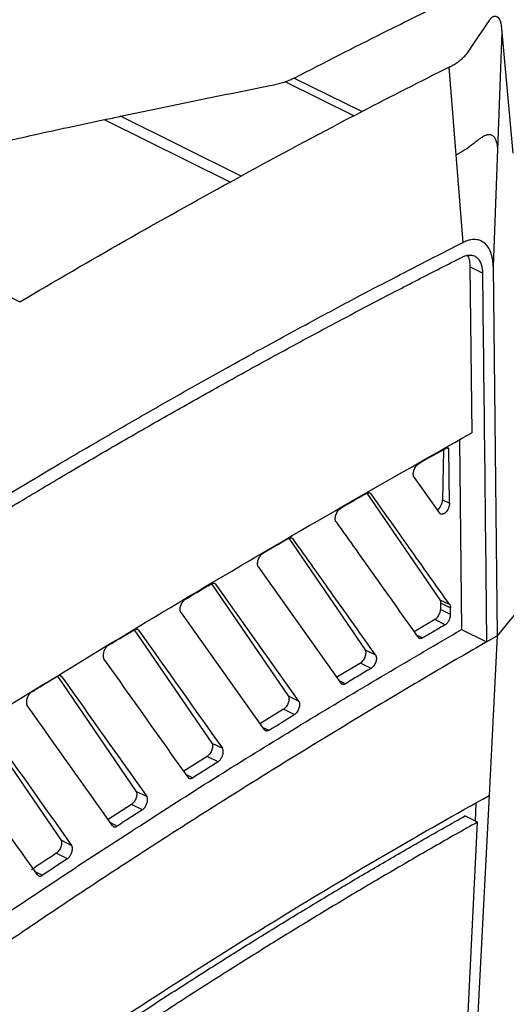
# Model space of a CAD drawing. Header units: millimetres. Extents: x -508 to 796, y -404 to 760.
# Tile 47 of 116: x 697 to 727, y -240 to -181. Entities that reach past the tile are written whole.
import ezdxf

# ---------------------------------------------------------------- set-up
doc = ezdxf.new("R2010")
doc.units = ezdxf.units.MM

msp = doc.modelspace()

# ---------------------------------------------------------------- linework, layer by layer
at = {"color": 7, "linetype": 'Continuous', "lineweight": 25}
for p, q in [((605.488, -152.268), (697.227, -197.727)), ((726.493, -181.34), (726.231, -188.459)), ((726.493, -181.34), (727.153, -188.686)), ((724.425, -182.577), (724.474, -182.507)), ((723.72, -188.785), (723.3, -183.462)), ((713.896, -184.133), (718.004, -186.169)), ((717.498, -186.432), (713.332, -184.368)), ((710.669, -190.079), (703.353, -186.453)), ((717.498, -186.432), (718.004, -186.169)), ((710.001, -190.444), (702.371, -186.663)), ((724.141, -194.111), (723.72, -188.785)), ((726.231, -188.459), (725.969, -195.578)), ((710.001, -190.444), (710.669, -190.079)), ((724.558, -195.6), (724.672, -205.673)), ((725.316, -195.975), (724.558, -195.6)), ((725.969, -195.578), (726.218, -217.998)), ((723.923, -206.1), (724.05, -217.623)), ((722.954, -206.702), (722.896, -209.754)), ((723.273, -206.658), (723.144, -206.594)), ((723.273, -206.658), (723.204, -206.56)), ((723.309, -209.959), (723.273, -206.658)), ((721.172, -208.386), (722.712, -210.557)), ((718.306, -209.348), (722.729, -215.815)), ((722.896, -209.754), (723.309, -209.959)), ((713.568, -212.084), (718.2, -218.849)), ((711.718, -213.831), (716.722, -220.884)), ((729.432, -214.046), (726.218, -217.998)), ((708.867, -214.841), (713.527, -221.655)), ((714.161, -221.969), (709.13, -214.878)), ((722.729, -215.815), (723.325, -216.11)), ((722.776, -216.011), (722.769, -216.401)), ((723.383, -216.705), (722.769, -216.401)), ((722.776, -216.011), (723.379, -216.31)), ((723.383, -216.705), (723.379, -216.31)), ((707.021, -216.601), (712.068, -223.715)), ((722.427, -217.025), (721.164, -217.757)), ((723.055, -217.337), (722.427, -217.025)), ((704.179, -217.634), (708.887, -224.518)), ((724.05, -217.623), (725.565, -218.374)), ((725.565, -218.374), (726.217, -217.998)), ((718.2, -218.849), (718.822, -219.157)), ((717.909, -219.668), (716.468, -220.525)), ((718.551, -219.986), (717.909, -219.668)), ((699.513, -220.459), (704.285, -227.436)), ((713.527, -221.655), (714.161, -221.969)), ((713.24, -222.471), (711.807, -223.348)), ((713.894, -222.795), (713.24, -222.471)), ((694.873, -223.322), (699.72, -230.408)), ((708.887, -224.518), (709.531, -224.837)), ((708.605, -225.332), (707.182, -226.225)), ((709.267, -225.66), (708.605, -225.332)), ((704.285, -227.436), (704.935, -227.758)), ((725.72, -227.708), (724.701, -247.604)), ((704.006, -228.246), (702.594, -229.158)), ((704.675, -228.577), (704.006, -228.246)), ((724.923, -228.163), (724.87, -229.256)), ((725.008, -229.325), (724.251, -228.95)), ((724.005, -249.917), (725.008, -229.325)), ((699.72, -230.408), (700.375, -230.733)), ((700.119, -231.549), (699.446, -231.216))]:
    msp.add_line(p, q, dxfattribs=at)
at = {"color": 250, "linetype": 'Continuous', "lineweight": 25}
for p, q in [((718.556, -209.39), (718.413, -209.319)), ((713.825, -212.123), (713.682, -212.052)), ((709.13, -214.878), (708.988, -214.807)), ((704.447, -217.669), (704.305, -217.598)), ((721.3, -217.948), (721.682, -218.137)), ((699.784, -220.492), (699.642, -220.421)), ((716.607, -220.721), (716.998, -220.915)), ((711.948, -223.546), (712.348, -223.744)), ((707.323, -226.424), (707.732, -226.626)), ((702.733, -229.354), (703.152, -229.562)), ((698.178, -232.339), (698.608, -232.552))]:
    msp.add_line(p, q, dxfattribs=at)
at = {"color": 7, "linetype": 'Continuous', "lineweight": 25, "flags": 128}
msp.add_lwpolyline([(726.218, -217.998), (725.969, -222.853), (725.72, -227.708)], dxfattribs=at)
at = {"color": 7, "linetype": 'Continuous', "lineweight": 25}
for centre, start_param, end_param in [((722.568, -209.952), 3.83558, 5.406334), ((722.442, -216.599), 3.814307, 5.406334), ((717.92, -219.244), 3.826149, 5.976912)]:
    msp.add_ellipse(centre, major_axis=(0.216, 0.451), ratio=0.546578, start_param=start_param, end_param=end_param, dxfattribs=at)
for points in [[(719.306, -181.37), (720.649, -180.697), (721.992, -180.033), (723.333, -179.38)], [(713.896, -184.133), (715.701, -183.194), (717.504, -182.273), (719.306, -181.37)], [(723.3, -183.462), (721.537, -184.347), (719.771, -185.249), (718.004, -186.169)], [(702.371, -186.663), (702.699, -186.593), (703.026, -186.523), (703.353, -186.453)], [(717.498, -186.432), (715.224, -187.619), (712.948, -188.835), (710.669, -190.079)], [(697.227, -197.727), (701.49, -195.203), (705.749, -192.775), (710.001, -190.444)], [(720.076, -196.196), (721.432, -195.491), (722.787, -194.795), (724.141, -194.111)], [(725.316, -195.975), (725.402, -203.443), (725.483, -210.908), (725.565, -218.374)], [(723.204, -206.56), (722.619, -206.89), (722.034, -207.221), (721.449, -207.553)], [(687.722, -214.868), (691.707, -212.345), (695.69, -209.905), (699.669, -207.549)], [(718.289, -209.355), (717.763, -209.656), (717.237, -209.959), (716.711, -210.262)], [(713.555, -212.09), (713.034, -212.393), (712.513, -212.697), (711.993, -213.001)], [(722.729, -215.815), (722.761, -215.862), (722.778, -215.931), (722.776, -216.011)], [(704.447, -217.669), (706.139, -220.057), (707.834, -222.446), (709.531, -224.837)], [(707.448, -226.6), (705.744, -224.2), (704.042, -221.8), (702.343, -219.402)], [(699.784, -220.492), (701.498, -222.913), (703.215, -225.335), (704.935, -227.758)], [(702.864, -229.539), (701.135, -227.103), (699.409, -224.669), (697.687, -222.236)], [(712.348, -223.744), (712.863, -223.426), (713.378, -223.11), (713.894, -222.795)], [(695.143, -223.35), (696.884, -225.809), (698.628, -228.271), (700.375, -230.733)], [(698.315, -232.532), (696.557, -230.055), (694.803, -227.579), (693.052, -225.105)], [(699.446, -231.216), (698.942, -231.549), (698.438, -231.883), (697.934, -232.218)]]:
    msp.add_open_spline(points, degree=3, dxfattribs=at)
for points, knots in [([(724.474, -182.507), (724.689, -182.185), (725.024, -181.683), (725.453, -181.043), (725.67, -180.725), (725.765, -180.585)], [0, 0, 0, 0, 0.500039, 0.779667, 1, 1, 1, 1]), ([(725.765, -180.585), (725.78, -180.564), (725.811, -180.522), (725.861, -180.471), (725.915, -180.428), (725.972, -180.397), (726.031, -180.377), (726.092, -180.372), (726.151, -180.381), (726.21, -180.406), (726.283, -180.461), (726.358, -180.568), (726.414, -180.728), (726.447, -180.89), (726.467, -181.04), (726.48, -181.188), (726.489, -181.291), (726.493, -181.34)], [0, 0, 0, 0, 0.0489787, 0.0995039, 0.1516186, 0.205362, 0.2607698, 0.3178744, 0.3767058, 0.4372909, 0.4996548, 0.6232367, 0.7363312, 0.8125578, 0.8817653, 0.9441543, 1, 1, 1, 1]), ([(723.887, -183.106), (723.93, -183.073), (724.016, -183.006), (724.133, -182.903), (724.241, -182.797), (724.34, -182.689), (724.397, -182.614), (724.425, -182.577)], [0, 0, 0, 0, 0.2003085, 0.4001021, 0.5997411, 0.799587, 1, 1, 1, 1]), ([(723.3, -183.462), (723.319, -183.453), (723.357, -183.434), (723.394, -183.414), (723.412, -183.404)], [0, 0, 0, 0, 0.50421, 1, 1, 1, 1]), ([(723.412, -183.404), (723.455, -183.381), (723.541, -183.334), (723.662, -183.26), (723.778, -183.185), (723.85, -183.132), (723.887, -183.106)], [0, 0, 0, 0, 0.2493806, 0.4989716, 0.7490772, 1, 1, 1, 1]), ([(713.896, -184.133), (713.853, -184.155), (713.767, -184.198), (713.629, -184.259), (713.485, -184.316), (713.383, -184.35), (713.333, -184.368)], [0, 0, 0, 0, 0.2496, 0.499068, 0.749003, 1, 1, 1, 1]), ([(703.353, -186.453), (704.912, -186.121), (706.471, -185.795), (708.808, -185.315), (709.587, -185.156), (711.144, -184.842), (711.923, -184.687), (712.701, -184.533)], [0, 0, 0, 0, 0.5, 0.5, 0.75, 0.75, 1, 1, 1, 1]), ([(713.333, -184.368), (713.283, -184.384), (713.183, -184.416), (713.027, -184.459), (712.867, -184.498), (712.756, -184.521), (712.701, -184.533)], [0, 0, 0, 0, 0.250731, 0.500609, 0.750182, 1, 1, 1, 1]), ([(702.371, -186.663), (701.631, -186.823), (700.209, -187.13), (698.161, -187.581), (696.287, -187.999), (694.587, -188.384), (693.061, -188.733), (691.708, -189.046), (690.53, -189.321), (689.802, -189.492), (689.467, -189.571)], [0, 0, 0, 0, 0.1721837, 0.3308864, 0.476108, 0.6078485, 0.726108, 0.8308864, 0.9221837, 1, 1, 1, 1]), ([(723.72, -188.785), (723.768, -188.76), (723.865, -188.71), (723.999, -188.634), (724.127, -188.557), (724.248, -188.479), (724.364, -188.401), (724.474, -188.323), (724.579, -188.246), (724.681, -188.169), (724.779, -188.095), (724.873, -188.022), (724.965, -187.952), (725.054, -187.885), (725.141, -187.822), (725.226, -187.764), (725.334, -187.694), (725.463, -187.621), (725.598, -187.566), (725.741, -187.543), (725.882, -187.572), (726.014, -187.683), (726.101, -187.83), (726.154, -187.977), (726.19, -188.116), (726.217, -188.276), (726.226, -188.398), (726.231, -188.459)], [0, 0, 0, 0, 0.0332226, 0.0664466, 0.0996967, 0.1329816, 0.1662964, 0.1996239, 0.2329367, 0.2662001, 0.2994019, 0.3325589, 0.3656899, 0.398815, 0.4319565, 0.4651393, 0.4983921, 0.5608967, 0.6233151, 0.6692045, 0.7479851, 0.8189885, 0.8739737, 0.905519, 0.9370145, 0.9684601, 1, 1, 1, 1]), ([(725.967, -195.577), (725.965, -195.531), (725.963, -195.438), (725.953, -195.304), (725.937, -195.174), (725.915, -195.049), (725.888, -194.929), (725.828, -194.722), (725.712, -194.455), (725.494, -194.182), (725.218, -193.997), (724.941, -193.933), (724.705, -193.936), (724.523, -193.966), (724.335, -194.022), (724.207, -194.082), (724.143, -194.112)], [0, 0, 0, 0, 0.036751, 0.07329, 0.109726, 0.146167, 0.182723, 0.219503, 0.34424, 0.469068, 0.602346, 0.735707, 0.802091, 0.867833, 0.933585, 1, 1, 1, 1]), ([(724.101, -194.999), (724.133, -194.983), (724.197, -194.952), (724.293, -194.919), (724.386, -194.895), (724.477, -194.881), (724.609, -194.877), (724.775, -194.905), (724.956, -195.005), (725.107, -195.164), (725.209, -195.359), (725.272, -195.563), (725.308, -195.759), (725.313, -195.903), (725.316, -195.975)], [0, 0, 0, 0, 0.050275, 0.100042, 0.149574, 0.199145, 0.24903, 0.370848, 0.492754, 0.616643, 0.741323, 0.828013, 0.913764, 1, 1, 1, 1]), ([(724.406, -194.919), (724.412, -194.926), (724.477, -194.996), (724.529, -195.236), (724.549, -195.476), (724.558, -195.6)], [0, 0, 0, 0, 0.051545, 0.513026, 1, 1, 1, 1]), ([(720.041, -197.079), (720.492, -196.845), (721.395, -196.377), (722.748, -195.684), (723.65, -195.227), (724.101, -194.999)], [0, 0, 0, 0, 0.333333, 0.666665, 1, 1, 1, 1]), ([(699.669, -207.549), (700.156, -207.261), (701.129, -206.686), (702.589, -205.833), (704.049, -204.988), (705.509, -204.15), (706.968, -203.32), (708.427, -202.498), (709.927, -201.66), (712.113, -200.449), (714.792, -198.99), (717.661, -197.458), (719.358, -196.571), (720.076, -196.196)], [0, 0, 0, 0, 0.071427, 0.142855, 0.214283, 0.285712, 0.35714, 0.428569, 0.499996, 0.577575, 0.749998, 0.894167, 1, 1, 1, 1]), ([(712.289, -201.218), (712.806, -200.935), (713.841, -200.37), (715.392, -199.534), (716.942, -198.706), (718.492, -197.887), (719.525, -197.348), (720.041, -197.079)], [0, 0, 0, 0, 0.200007, 0.400007, 0.600003, 0.8, 1, 1, 1, 1]), ([(699.667, -208.409), (700.193, -208.098), (701.246, -207.477), (702.825, -206.556), (704.404, -205.643), (705.982, -204.74), (707.56, -203.845), (709.137, -202.96), (710.713, -202.083), (711.764, -201.506), (712.289, -201.218)], [0, 0, 0, 0, 0.125018, 0.250027, 0.375027, 0.500023, 0.625015, 0.750008, 0.875002, 1, 1, 1, 1]), ([(683.997, -230.239), (686.376, -228.699), (691.566, -225.339), (699.571, -220.376), (707.984, -215.305), (716.358, -210.388), (721.906, -207.242), (724.672, -205.673)], [0, 0, 0, 0, 0.1749792, 0.3817294, 0.5895196, 0.7953177, 1, 1, 1, 1]), ([(721.172, -208.386), (721.163, -208.374), (721.147, -208.351), (721.13, -208.306), (721.119, -208.255), (721.114, -208.18), (721.123, -208.077), (721.156, -207.949), (721.208, -207.822), (721.277, -207.707), (721.359, -207.608), (721.419, -207.571), (721.449, -207.552)], [0, 0, 0, 0, 0.063521, 0.125873, 0.188625, 0.253316, 0.374942, 0.500362, 0.625286, 0.747465, 0.874328, 1, 1, 1, 1]), ([(687.74, -215.715), (688.237, -215.4), (689.232, -214.772), (690.723, -213.84), (692.215, -212.915), (693.706, -211.998), (695.197, -211.089), (696.687, -210.187), (698.177, -209.293), (699.17, -208.704), (699.667, -208.409)], [0, 0, 0, 0, 0.125023, 0.250035, 0.375038, 0.500035, 0.625028, 0.750018, 0.875008, 1, 1, 1, 1]), ([(718.289, -209.355), (718.302, -209.348), (718.328, -209.334), (718.367, -209.322), (718.405, -209.316), (718.452, -209.318), (718.508, -209.335), (718.54, -209.372), (718.556, -209.39)], [0, 0, 0, 0, 0.125094, 0.248934, 0.373411, 0.500384, 0.749953, 1, 1, 1, 1]), ([(723.325, -216.11), (722.501, -214.949), (720.911, -212.709), (719.322, -210.47), (718.556, -209.39)], [0, 0, 0, 0, 0.51805, 1, 1, 1, 1]), ([(716.435, -211.093), (716.427, -211.082), (716.411, -211.059), (716.394, -211.014), (716.383, -210.963), (716.378, -210.888), (716.387, -210.786), (716.42, -210.658), (716.471, -210.532), (716.54, -210.417), (716.622, -210.318), (716.682, -210.28), (716.711, -210.262)], [0, 0, 0, 0, 0.063484, 0.125827, 0.188583, 0.25328, 0.37496, 0.500403, 0.62534, 0.747527, 0.874368, 1, 1, 1, 1]), ([(723.309, -209.959), (723.309, -209.978), (723.309, -210.016), (723.301, -210.075), (723.289, -210.135), (723.271, -210.195), (723.237, -210.285), (723.177, -210.401), (723.081, -210.519), (722.977, -210.602), (722.89, -210.63), (722.826, -210.63), (722.782, -210.618), (722.742, -210.595), (722.722, -210.569), (722.712, -210.557)], [0, 0, 0, 0, 0.051072, 0.100811, 0.150065, 0.199707, 0.250591, 0.375641, 0.500162, 0.624578, 0.749506, 0.812015, 0.874632, 0.937738, 1, 1, 1, 1]), ([(716.435, -211.093), (717.239, -212.226), (718.896, -214.562), (720.556, -216.9), (721.411, -218.104)], [0, 0, 0, 0, 0.484742, 1, 1, 1, 1]), ([(713.555, -212.09), (713.568, -212.082), (713.595, -212.068), (713.634, -212.055), (713.672, -212.049), (713.72, -212.051), (713.777, -212.068), (713.809, -212.105), (713.825, -212.123)], [0, 0, 0, 0, 0.125133, 0.249022, 0.373585, 0.500709, 0.750375, 1, 1, 1, 1]), ([(718.822, -219.157), (717.968, -217.956), (716.301, -215.611), (714.637, -213.267), (713.825, -212.123)], [0, 0, 0, 0, 0.512309, 1, 1, 1, 1]), ([(711.718, -213.831), (711.71, -213.819), (711.695, -213.794), (711.678, -213.749), (711.667, -213.699), (711.661, -213.626), (711.669, -213.525), (711.702, -213.398), (711.753, -213.273), (711.822, -213.158), (711.904, -213.058), (711.963, -213.02), (711.993, -213.001)], [0, 0, 0, 0, 0.064888, 0.12797, 0.190443, 0.253536, 0.374691, 0.499231, 0.624601, 0.748522, 0.875929, 1, 1, 1, 1]), ([(707.293, -215.773), (707.554, -215.618), (708.076, -215.308), (708.597, -215), (708.858, -214.845)], [0, 0, 0, 0, 0.500175, 1, 1, 1, 1]), ([(708.858, -214.845), (708.871, -214.838), (708.898, -214.823), (708.937, -214.81), (708.976, -214.804), (709.025, -214.805), (709.081, -214.822), (709.114, -214.859), (709.13, -214.878)], [0, 0, 0, 0, 0.125121, 0.248934, 0.373388, 0.500401, 0.749982, 1, 1, 1, 1]), ([(707.021, -216.601), (707.013, -216.588), (706.997, -216.564), (706.981, -216.519), (706.97, -216.469), (706.964, -216.397), (706.972, -216.296), (707.004, -216.169), (707.055, -216.044), (707.123, -215.93), (707.204, -215.834), (707.263, -215.793), (707.293, -215.773)], [0, 0, 0, 0, 0.064878, 0.127821, 0.19001, 0.25267, 0.374371, 0.500265, 0.625712, 0.747971, 0.872355, 1, 1, 1, 1]), ([(723.325, -216.11), (723.333, -216.123), (723.349, -216.149), (723.366, -216.196), (723.376, -216.25), (723.378, -216.29), (723.379, -216.31)], [0, 0, 0, 0, 0.252565, 0.499941, 0.747347, 1, 1, 1, 1]), ([(723.055, -217.337), (723.069, -217.328), (723.096, -217.311), (723.137, -217.276), (723.178, -217.235), (723.218, -217.186), (723.255, -217.132), (723.305, -217.045), (723.363, -216.901), (723.384, -216.774), (723.383, -216.708), (723.383, -216.705)], [0, 0, 0, 0, 0.078788, 0.159479, 0.242078, 0.326585, 0.413006, 0.501341, 0.709205, 0.988988, 1, 1, 1, 1]), ([(680.853, -245.911), (683.167, -244.209), (688.505, -240.282), (696.859, -234.538), (705.889, -228.612), (714.951, -222.956), (720.993, -219.414), (724.05, -217.623)], [0, 0, 0, 0, 0.160664, 0.370713, 0.579461, 0.787251, 1, 1, 1, 1]), ([(702.614, -218.576), (702.861, -218.426), (703.381, -218.113), (703.9, -217.801), (704.172, -217.638)], [0, 0, 0, 0, 0.476307, 1, 1, 1, 1]), ([(704.447, -217.669), (704.439, -217.658), (704.422, -217.638), (704.393, -217.616), (704.362, -217.602), (704.316, -217.592), (704.255, -217.598), (704.2, -217.621), (704.173, -217.637), (704.172, -217.638)], [0, 0, 0, 0, 0.132828, 0.260512, 0.383055, 0.500457, 0.747774, 0.986889, 1, 1, 1, 1]), ([(723.055, -217.337), (722.826, -217.47), (722.368, -217.736), (721.91, -218.004), (721.682, -218.137)], [0, 0, 0, 0, 0.500941, 1, 1, 1, 1]), ([(721.682, -218.137), (721.668, -218.145), (721.642, -218.159), (721.602, -218.172), (721.564, -218.178), (721.516, -218.177), (721.46, -218.16), (721.427, -218.123), (721.411, -218.104)], [0, 0, 0, 0, 0.125114, 0.248939, 0.3734, 0.500396, 0.749972, 1, 1, 1, 1]), ([(725.565, -218.374), (725.014, -218.693), (723.915, -219.33), (722.268, -220.295), (720.628, -221.264), (718.994, -222.238), (717.366, -223.217), (715.745, -224.201), (714.13, -225.191), (712.522, -226.185), (710.92, -227.184), (709.324, -228.189), (707.735, -229.198), (706.152, -230.213), (704.575, -231.233), (702.67, -232.476), (700.44, -233.949), (697.886, -235.661), (695.347, -237.388), (692.823, -239.13), (690.313, -240.888), (687.818, -242.662), (685.338, -244.451), (682.873, -246.254), (681.234, -247.475), (680.418, -248.083)], [0, 0, 0, 0, 0.03671, 0.073264, 0.109664, 0.14591, 0.182003, 0.217944, 0.253732, 0.28937, 0.324857, 0.360195, 0.395384, 0.430425, 0.465319, 0.500067, 0.556898, 0.613401, 0.669577, 0.725431, 0.780966, 0.836187, 0.891097, 0.9457, 1, 1, 1, 1]), ([(702.614, -218.576), (702.606, -218.581), (702.587, -218.593), (702.556, -218.618), (702.518, -218.653), (702.474, -218.703), (702.426, -218.77), (702.378, -218.854), (702.335, -218.955), (702.302, -219.07), (702.287, -219.192), (702.296, -219.313), (702.327, -219.371), (702.343, -219.402)], [0, 0, 0, 0, 0.034525, 0.080352, 0.137477, 0.205895, 0.285595, 0.376568, 0.478799, 0.592276, 0.71698, 0.852895, 1, 1, 1, 1]), ([(718.822, -219.157), (718.83, -219.169), (718.845, -219.194), (718.861, -219.239), (718.871, -219.288), (718.878, -219.361), (718.873, -219.461), (718.84, -219.589), (718.789, -219.714), (718.721, -219.827), (718.64, -219.924), (718.581, -219.965), (718.551, -219.986)], [0, 0, 0, 0, 0.063524, 0.125829, 0.187963, 0.250982, 0.374702, 0.500374, 0.625082, 0.74815, 0.872921, 1, 1, 1, 1]), ([(718.551, -219.986), (718.291, -220.141), (717.774, -220.449), (717.256, -220.76), (716.998, -220.915)], [0, 0, 0, 0, 0.501649, 1, 1, 1, 1]), ([(697.955, -221.411), (698.18, -221.274), (698.697, -220.956), (699.214, -220.641), (699.506, -220.463)], [0, 0, 0, 0, 0.434686, 1, 1, 1, 1]), ([(699.784, -220.492), (699.776, -220.481), (699.759, -220.461), (699.729, -220.439), (699.698, -220.425), (699.653, -220.416), (699.591, -220.421), (699.536, -220.444), (699.508, -220.461), (699.506, -220.463)], [0, 0, 0, 0, 0.133079, 0.260843, 0.383292, 0.500427, 0.743886, 0.978828, 1, 1, 1, 1]), ([(716.998, -220.915), (716.984, -220.922), (716.957, -220.937), (716.917, -220.951), (716.878, -220.958), (716.829, -220.957), (716.772, -220.94), (716.739, -220.902), (716.722, -220.884)], [0, 0, 0, 0, 0.125131, 0.248929, 0.373371, 0.500405, 0.749989, 1, 1, 1, 1]), ([(697.955, -221.412), (697.947, -221.417), (697.928, -221.43), (697.896, -221.456), (697.857, -221.493), (697.813, -221.544), (697.766, -221.611), (697.719, -221.695), (697.676, -221.796), (697.644, -221.91), (697.631, -222.03), (697.64, -222.148), (697.671, -222.206), (697.687, -222.236)], [0, 0, 0, 0, 0.036191, 0.083349, 0.141471, 0.21055, 0.290579, 0.381547, 0.483442, 0.596251, 0.719958, 0.854547, 1, 1, 1, 1]), ([(713.527, -221.655), (713.558, -221.7), (713.574, -221.763), (713.576, -221.91), (713.56, -221.995), (713.502, -222.161), (713.459, -222.242), (713.358, -222.379), (713.299, -222.436), (713.24, -222.471)], [0, 0, 0, 0, 0.25, 0.25, 0.5, 0.5, 0.75, 0.75, 1, 1, 1, 1]), ([(714.161, -221.969), (714.169, -221.982), (714.185, -222.006), (714.201, -222.051), (714.212, -222.101), (714.218, -222.172), (714.212, -222.272), (714.18, -222.398), (714.13, -222.522), (714.062, -222.637), (713.982, -222.737), (713.923, -222.776), (713.894, -222.795)], [0, 0, 0, 0, 0.064845, 0.127918, 0.190394, 0.253478, 0.374685, 0.499239, 0.624599, 0.748556, 0.875952, 1, 1, 1, 1]), ([(712.348, -223.744), (712.334, -223.752), (712.307, -223.768), (712.266, -223.782), (712.227, -223.789), (712.176, -223.789), (712.118, -223.772), (712.085, -223.734), (712.068, -223.715)], [0, 0, 0, 0, 0.12493, 0.248576, 0.372983, 0.500162, 0.749914, 1, 1, 1, 1]), ([(708.887, -224.518), (708.918, -224.563), (708.934, -224.625), (708.936, -224.771), (708.921, -224.855), (708.863, -225.02), (708.821, -225.101), (708.721, -225.238), (708.663, -225.295), (708.605, -225.332)], [0, 0, 0, 0, 0.25, 0.25, 0.5, 0.5, 0.75, 0.75, 1, 1, 1, 1]), ([(709.267, -225.66), (709.281, -225.649), (709.313, -225.627), (709.361, -225.582), (709.412, -225.522), (709.463, -225.447), (709.51, -225.358), (709.562, -225.224), (709.591, -225.067), (709.578, -224.938), (709.553, -224.871), (709.536, -224.845), (709.531, -224.837)], [0, 0, 0, 0, 0.064914, 0.137497, 0.217979, 0.306164, 0.401268, 0.501819, 0.713804, 0.862635, 0.95465, 1, 1, 1, 1]), ([(709.267, -225.66), (709.012, -225.82), (708.501, -226.141), (707.989, -226.464), (707.732, -226.626)], [0, 0, 0, 0, 0.497633, 1, 1, 1, 1]), ([(707.448, -226.6), (707.457, -226.611), (707.475, -226.633), (707.507, -226.655), (707.541, -226.669), (707.578, -226.675), (707.616, -226.673), (707.655, -226.664), (707.694, -226.649), (707.72, -226.634), (707.732, -226.626)], [0, 0, 0, 0, 0.136344, 0.269441, 0.399295, 0.525907, 0.64928, 0.769417, 0.886323, 1, 1, 1, 1]), ([(676.704, -260.509), (680.782, -257.31), (684.866, -254.227), (693.041, -248.288), (697.136, -245.432), (705.317, -239.957), (709.408, -237.338), (717.576, -232.34), (721.652, -229.963), (725.719, -227.707)], [0, 0, 0, 0, 0.25, 0.25, 0.5, 0.5, 0.75, 0.75, 1, 1, 1, 1]), ([(704.285, -227.436), (704.315, -227.48), (704.331, -227.542), (704.333, -227.687), (704.319, -227.77), (704.262, -227.934), (704.221, -228.015), (704.122, -228.152), (704.064, -228.209), (704.006, -228.246)], [0, 0, 0, 0, 0.25, 0.25, 0.5, 0.5, 0.75, 0.75, 1, 1, 1, 1]), ([(704.675, -228.578), (704.689, -228.567), (704.72, -228.545), (704.768, -228.499), (704.818, -228.44), (704.868, -228.365), (704.915, -228.276), (704.966, -228.145), (704.994, -227.994), (704.984, -227.866), (704.96, -227.796), (704.942, -227.768), (704.935, -227.758)], [0, 0, 0, 0, 0.064272, 0.136382, 0.21662, 0.304853, 0.400354, 0.501684, 0.703885, 0.850658, 0.946471, 1, 1, 1, 1]), ([(679.216, -258.992), (679.658, -258.651), (680.541, -257.971), (681.867, -256.959), (683.192, -255.956), (684.518, -254.96), (685.844, -253.973), (687.17, -252.994), (688.497, -252.023), (689.823, -251.06), (691.15, -250.105), (692.477, -249.158), (693.804, -248.219), (695.131, -247.289), (696.459, -246.367), (697.786, -245.452), (699.114, -244.546), (700.442, -243.648), (702.162, -242.495), (704.273, -241.1), (706.775, -239.474), (709.276, -237.88), (711.776, -236.315), (714.274, -234.78), (716.77, -233.276), (719.266, -231.802), (721.76, -230.357), (723.421, -229.419), (724.251, -228.95)], [0, 0, 0, 0, 0.029454, 0.058902, 0.088345, 0.117784, 0.14722, 0.176652, 0.206083, 0.235513, 0.264942, 0.294372, 0.323802, 0.353235, 0.38267, 0.412108, 0.441551, 0.470998, 0.500451, 0.555977, 0.611487, 0.666985, 0.722475, 0.777964, 0.833456, 0.888956, 0.944469, 1, 1, 1, 1]), ([(704.675, -228.578), (704.424, -228.74), (703.916, -229.067), (703.409, -229.396), (703.152, -229.562)], [0, 0, 0, 0, 0.495342, 1, 1, 1, 1]), ([(725.008, -229.325), (724.568, -229.572), (723.689, -230.067), (722.369, -230.821), (721.049, -231.582), (719.729, -232.352), (718.408, -233.131), (717.086, -233.918), (715.765, -234.713), (714.443, -235.517), (713.12, -236.33), (711.797, -237.15), (710.474, -237.98), (709.151, -238.817), (707.826, -239.664), (706.502, -240.518), (705.177, -241.381), (703.852, -242.253), (702.132, -243.395), (700.018, -244.817), (697.511, -246.534), (695.003, -248.28), (692.497, -250.054), (689.99, -251.858), (687.485, -253.691), (684.98, -255.553), (682.476, -257.442), (680.807, -258.725), (679.973, -259.367)], [0, 0, 0, 0, 0.029401, 0.058796, 0.088186, 0.117572, 0.146954, 0.176334, 0.205712, 0.235089, 0.264465, 0.293842, 0.323219, 0.352599, 0.381981, 0.411366, 0.440756, 0.47015, 0.49955, 0.555177, 0.610786, 0.666384, 0.721975, 0.777563, 0.833155, 0.888755, 0.944368, 1, 1, 1, 1]), ([(702.864, -229.539), (702.873, -229.55), (702.891, -229.572), (702.923, -229.595), (702.958, -229.609), (702.996, -229.614), (703.035, -229.612), (703.074, -229.602), (703.114, -229.586), (703.14, -229.57), (703.152, -229.562)], [0, 0, 0, 0, 0.136794, 0.270213, 0.400259, 0.526936, 0.650245, 0.77019, 0.886773, 1, 1, 1, 1]), ([(699.72, -230.408), (699.75, -230.452), (699.766, -230.514), (699.768, -230.657), (699.754, -230.74), (699.699, -230.903), (699.658, -230.983), (699.56, -231.121), (699.504, -231.178), (699.446, -231.216)], [0, 0, 0, 0, 0.25, 0.25, 0.5, 0.5, 0.75, 0.75, 1, 1, 1, 1]), ([(700.119, -231.549), (700.133, -231.539), (700.164, -231.516), (700.212, -231.47), (700.261, -231.41), (700.311, -231.335), (700.357, -231.247), (700.409, -231.112), (700.436, -230.955), (700.421, -230.828), (700.396, -230.764), (700.38, -230.741), (700.375, -230.733)], [0, 0, 0, 0, 0.064979, 0.137594, 0.218072, 0.306226, 0.401299, 0.501863, 0.719961, 0.870206, 0.959972, 1, 1, 1, 1]), ([(700.119, -231.55), (699.87, -231.714), (699.366, -232.047), (698.863, -232.383), (698.608, -232.552)], [0, 0, 0, 0, 0.49444, 1, 1, 1, 1]), ([(698.315, -232.532), (698.324, -232.543), (698.342, -232.566), (698.375, -232.588), (698.411, -232.602), (698.45, -232.607), (698.489, -232.604), (698.529, -232.593), (698.569, -232.577), (698.595, -232.56), (698.608, -232.552)], [0, 0, 0, 0, 0.137263, 0.271018, 0.401266, 0.52801, 0.651252, 0.770996, 0.887244, 1, 1, 1, 1])]:
    msp.add_open_spline(points, degree=3, knots=knots, dxfattribs=at)

doc.saveas('drawing.dxf')
